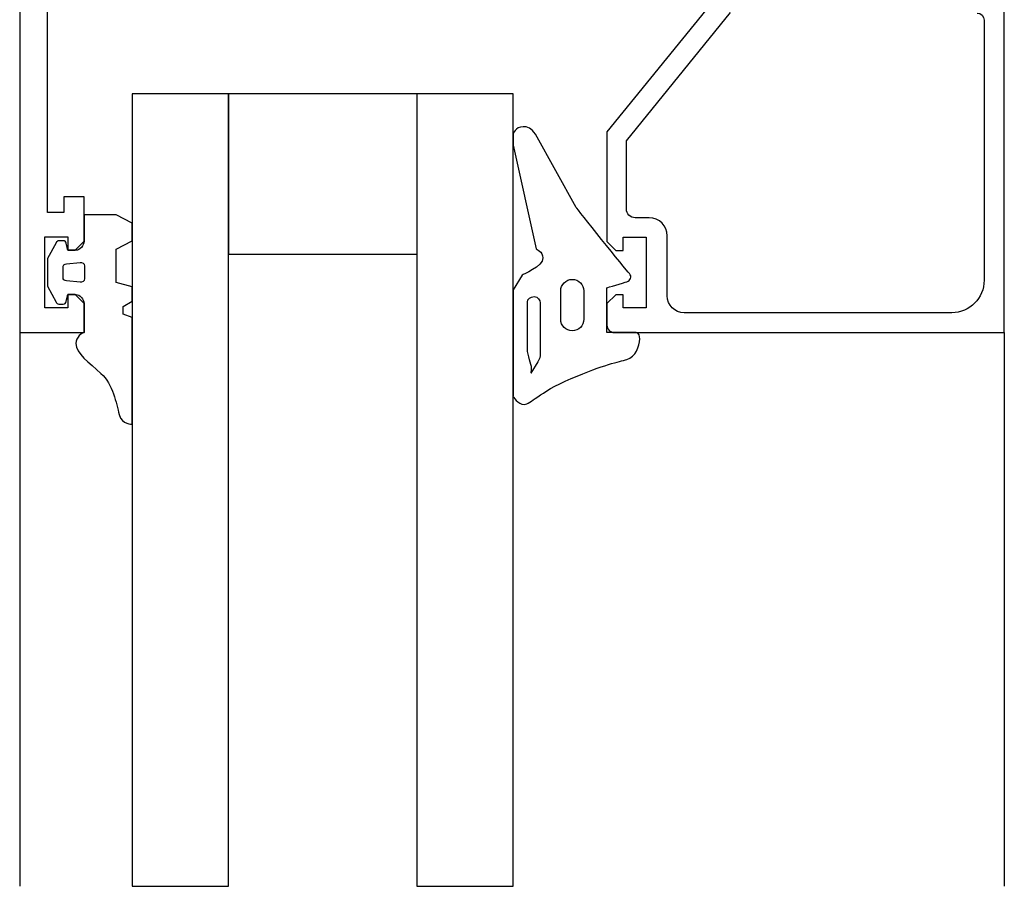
# Model space of a CAD drawing. Header units: millimetres. Extents: x -385852 to 238709, y -99680 to 201840.
# Tile 19 of 175: x 2921 to 2980, y -52670 to -52618. Entities that reach past the tile are written whole.
import ezdxf

# ---------------------------------------------------------------- set-up
doc = ezdxf.new("R2010")
doc.units = ezdxf.units.MM
doc.layers.add('WINDOWS', color=7, linetype='Continuous')

msp = doc.modelspace()

# ---------------------------------------------------------------- linework, layer by layer
at = {"layer": 'WINDOWS', "color": 7}
for p, q in [((2933.97067, -52622.52893), (2928.21538, -52622.52893)), ((2933.97067, -52622.52893), (2928.21538, -52622.52893)), ((2928.21538, -52622.52893), (2928.21538, -52669.94257)), ((2928.21538, -52622.52893), (2928.21538, -52669.94257)), ((2945.25542, -52622.52893), (2933.97067, -52622.52893)), ((2933.97067, -52669.94257), (2933.97067, -52622.52893)), ((2933.97067, -52669.94257), (2933.97067, -52622.52893)), ((2933.97067, -52622.52893), (2933.97067, -52632.11508)), ((2945.24396, -52622.52893), (2945.24396, -52669.94257)), ((2945.24396, -52622.52893), (2945.24396, -52669.94257)), ((2950.99925, -52622.52893), (2945.24396, -52622.52893)), ((2950.99925, -52622.52893), (2945.24396, -52622.52893)), ((2945.25542, -52632.11508), (2945.25542, -52622.52893)), ((2950.99925, -52669.94257), (2950.99925, -52622.52893)), ((2950.99925, -52669.94257), (2950.99925, -52622.52893)), ((2933.97067, -52632.11508), (2945.25542, -52632.11508)), ((2921.4815, -52636.81488), (2921.4815, -52669.94257)), ((2980.38118, -52636.81488), (2980.38118, -52669.94257)), ((2928.21538, -52669.94257), (2933.97067, -52669.94257)), ((2945.24396, -52669.94257), (2950.99925, -52669.94257))]:
    msp.add_line(p, q, dxfattribs=at)
for points in [[(2921.4815, -52600.69581), (2921.4815, -52600.69581), (2921.4815, -52636.81488), (2921.4815, -52636.81488)], [(2923.14902, -52629.6359), (2923.14902, -52629.6359), (2923.14902, -52615.96688), (2923.14902, -52615.96688)], [(2980.38118, -52636.81488), (2980.38118, -52636.81488), (2980.38118, -52615.98488), (2980.38118, -52615.98488)], [(2962.79457, -52617.21056), (2962.79457, -52617.21056), (2956.61218, -52624.80682), (2956.61218, -52624.80682)], [(2957.77567, -52625.35339), (2957.77567, -52625.35339), (2964.00552, -52617.66876), (2964.00552, -52617.66876)], [(2978.74967, -52617.69985), (2978.98368, -52617.69985), (2979.17514, -52617.89131), (2979.17514, -52618.12532)], [(2979.17514, -52618.12532), (2979.17514, -52618.12532), (2979.17514, -52633.68931), (2979.17514, -52633.68931)], [(2950.99925, -52624.94919), (2950.99925, -52624.94919), (2950.99925, -52625.59722), (2950.99925, -52625.59722)], [(2954.77284, -52629.33971), (2954.77284, -52629.33971), (2952.32803, -52624.94919), (2952.32803, -52624.94919)], [(2956.61218, -52624.80682), (2956.61218, -52624.80682), (2956.61218, -52631.3656), (2956.61218, -52631.3656)], [(2950.99925, -52625.59722), (2950.99925, -52625.59722), (2952.37548, -52631.80743), (2952.37548, -52631.80743)], [(2957.77567, -52629.42153), (2957.77567, -52629.42153), (2957.77567, -52625.35339), (2957.77567, -52625.35339)], [(2925.332, -52628.69823), (2925.332, -52628.69823), (2924.12105, -52628.69823), (2924.12105, -52628.69823)], [(2924.12105, -52628.69823), (2924.12105, -52628.69823), (2924.12105, -52629.6359), (2924.12105, -52629.6359)], [(2925.332, -52631.35578), (2925.332, -52631.35578), (2925.332, -52628.69823), (2925.332, -52628.69823)], [(2924.12105, -52629.6359), (2924.12105, -52629.6359), (2923.14902, -52629.6359), (2923.14902, -52629.6359)], [(2927.24334, -52629.76518), (2927.24334, -52629.76518), (2925.332, -52629.76518), (2925.332, -52629.76518)], [(2925.332, -52629.76518), (2925.332, -52629.76518), (2925.332, -52631.35578), (2925.332, -52631.35578)], [(2928.21537, -52630.27574), (2928.21537, -52630.27574), (2927.24334, -52629.76518), (2927.24334, -52629.76518)], [(2958.29769, -52629.94355), (2958.00968, -52629.94355), (2957.77567, -52629.70954), (2957.77567, -52629.42153)], [(2928.21537, -52631.31978), (2928.21537, -52631.31978), (2928.21537, -52630.27574), (2928.21537, -52630.27574)], [(2959.14372, -52629.94355), (2959.14372, -52629.94355), (2958.29769, -52629.94355), (2958.29769, -52629.94355)], [(2960.22212, -52631.02359), (2960.22212, -52630.42793), (2959.73938, -52629.94355), (2959.14372, -52629.94355)], [(2922.9821, -52635.33064), (2922.9821, -52635.33064), (2922.9821, -52631.09559), (2922.9821, -52631.09559)], [(2922.9821, -52631.09559), (2922.9821, -52631.09559), (2924.35997, -52631.09559), (2924.35997, -52631.09559)], [(2923.65958, -52631.43924), (2923.65958, -52631.43924), (2923.13756, -52632.38836), (2923.13756, -52632.38836)], [(2923.8134, -52631.31978), (2923.72995, -52631.31978), (2923.69394, -52631.38033), (2923.65958, -52631.43924)], [(2924.08669, -52631.31978), (2924.08669, -52631.31978), (2923.8134, -52631.31978), (2923.8134, -52631.31978)], [(2924.26342, -52631.46215), (2924.25196, -52631.36723), (2924.1816, -52631.31978), (2924.08669, -52631.31978)], [(2924.35997, -52631.88925), (2924.35997, -52631.88925), (2924.27651, -52631.55706), (2924.26342, -52631.46215)], [(2924.35997, -52631.09559), (2924.35997, -52631.09559), (2924.35997, -52631.88925), (2924.35997, -52631.88925)], [(2924.79853, -52631.88925), (2924.79853, -52631.88925), (2925.332, -52631.35578), (2925.332, -52631.35578)], [(2925.332, -52631.35578), (2925.332, -52631.60451), (2925.07181, -52631.88925), (2924.86889, -52631.88925)], [(2927.24334, -52631.83034), (2927.24334, -52631.83034), (2928.21537, -52631.31978), (2928.21537, -52631.31978)], [(2956.61218, -52631.3656), (2956.61218, -52631.3656), (2957.14565, -52631.90234), (2957.14565, -52631.90234)], [(2957.58585, -52631.90234), (2957.58585, -52631.90234), (2957.58585, -52631.10704), (2957.58585, -52631.10704)], [(2957.58585, -52631.10704), (2957.58585, -52631.10704), (2958.96208, -52631.10704), (2958.96208, -52631.10704)], [(2958.96208, -52631.10704), (2958.96208, -52631.10704), (2958.96208, -52635.3421), (2958.96208, -52635.3421)], [(2960.22212, -52634.6188), (2960.22212, -52634.6188), (2960.22212, -52631.02359), (2960.22212, -52631.02359)], [(2924.35997, -52631.88925), (2924.35997, -52631.88925), (2924.79853, -52631.88925), (2924.79853, -52631.88925)], [(2924.86889, -52631.88925), (2924.86889, -52631.88925), (2924.35997, -52631.88925), (2924.35997, -52631.88925)], [(2927.24334, -52633.81205), (2927.24334, -52633.81205), (2927.24334, -52631.83034), (2927.24334, -52631.83034)], [(2957.14565, -52631.90234), (2957.14565, -52631.90234), (2957.58585, -52631.90234), (2957.58585, -52631.90234)], [(2923.13756, -52632.38836), (2923.13756, -52632.38836), (2923.13756, -52634.03787), (2923.13756, -52634.03787)], [(2924.07359, -52632.92183), (2924.07359, -52632.79256), (2924.15705, -52632.7091), (2924.28797, -52632.69764)], [(2924.28797, -52632.69764), (2924.28797, -52632.69764), (2925.09472, -52632.62564), (2925.09472, -52632.62564)], [(2925.09472, -52632.62564), (2925.21418, -52632.61419), (2925.368, -52632.66164), (2925.368, -52632.84001)], [(2924.07359, -52633.5044), (2924.07359, -52633.5044), (2924.07359, -52632.92183), (2924.07359, -52632.92183)], [(2925.368, -52632.84001), (2925.368, -52632.84001), (2925.368, -52633.58622), (2925.368, -52633.58622)], [(2924.28797, -52633.72859), (2924.15705, -52633.71713), (2924.07359, -52633.63368), (2924.07359, -52633.5044)], [(2925.09472, -52633.80059), (2925.09472, -52633.80059), (2924.28797, -52633.72859), (2924.28797, -52633.72859)], [(2925.368, -52633.58622), (2925.368, -52633.76459), (2925.21418, -52633.81205), (2925.09472, -52633.80059)], [(2928.21537, -52634.08533), (2928.21537, -52634.08533), (2927.24334, -52633.81205), (2927.24334, -52633.81205)], [(2951.54582, -52633.37349), (2951.54582, -52633.37349), (2950.99925, -52634.25061), (2950.99925, -52634.25061)], [(2956.61218, -52634.13278), (2956.61218, -52634.13278), (2957.62021, -52633.8235), (2957.81004, -52633.77604)], [(2979.17514, -52633.68931), (2979.17514, -52634.75953), (2978.30784, -52635.62684), (2977.23762, -52635.62684)], [(2923.13756, -52634.03787), (2923.13756, -52634.03787), (2923.65958, -52634.987), (2923.65958, -52634.987)], [(2928.21537, -52634.92808), (2928.21537, -52634.92808), (2928.21537, -52634.08533), (2928.21537, -52634.08533)], [(2950.99925, -52634.25061), (2950.99925, -52634.25061), (2950.99925, -52640.63428), (2950.99925, -52640.63428)], [(2953.84663, -52636.01467), (2953.84663, -52636.01467), (2953.84663, -52634.32752), (2953.84663, -52634.32752)], [(2955.22449, -52634.32752), (2955.22449, -52634.32752), (2955.22449, -52636.01467), (2955.22449, -52636.01467)], [(2956.61218, -52636.81488), (2956.61218, -52636.81488), (2956.61218, -52634.13278), (2956.61218, -52634.13278)], [(2923.65958, -52634.987), (2923.69394, -52635.04591), (2923.72995, -52635.10645), (2923.8134, -52635.10645)], [(2923.8134, -52635.10645), (2923.8134, -52635.10645), (2924.08669, -52635.10645), (2924.08669, -52635.10645)], [(2924.08669, -52635.10645), (2924.1816, -52635.10645), (2924.25196, -52635.05736), (2924.26342, -52634.96245)], [(2924.26342, -52634.96245), (2924.27651, -52634.86754), (2924.35997, -52634.53534), (2924.35997, -52634.53534)], [(2924.79853, -52634.53534), (2924.79853, -52634.53534), (2924.35997, -52634.53534), (2924.35997, -52634.53534)], [(2924.35997, -52634.53534), (2924.35997, -52634.53534), (2924.35997, -52635.33064), (2924.35997, -52635.33064)], [(2924.35997, -52634.53534), (2924.35997, -52634.53534), (2924.86889, -52634.53534), (2924.86889, -52634.53534)], [(2925.332, -52635.07209), (2925.332, -52635.07209), (2924.79853, -52634.53534), (2924.79853, -52634.53534)], [(2924.86889, -52634.53534), (2925.07181, -52634.53534), (2925.332, -52634.82008), (2925.332, -52635.07045)], [(2925.332, -52635.07045), (2925.332, -52635.07045), (2925.332, -52636.81488), (2925.332, -52636.81488)], [(2925.332, -52636.81488), (2925.332, -52636.81488), (2925.332, -52635.07209), (2925.332, -52635.07209)], [(2927.67045, -52635.26028), (2927.67045, -52635.26028), (2928.21537, -52634.92808), (2928.21537, -52634.92808)], [(2951.85347, -52637.77546), (2951.85347, -52637.77546), (2951.85347, -52634.99845), (2951.85347, -52634.99845)], [(2952.62586, -52635.03445), (2952.62586, -52635.03445), (2952.62586, -52638.04874), (2952.62586, -52638.04874)], [(2957.14565, -52634.54844), (2957.14565, -52634.54844), (2956.61218, -52635.08191), (2956.61218, -52635.08191)], [(2956.61218, -52635.08191), (2956.61218, -52635.08191), (2956.61218, -52636.36323), (2956.61218, -52636.36323)], [(2957.58585, -52634.54844), (2957.58585, -52634.54844), (2957.14565, -52634.54844), (2957.14565, -52634.54844)], [(2957.58585, -52635.3421), (2957.58585, -52635.3421), (2957.58585, -52634.54844), (2957.58585, -52634.54844)], [(2961.23179, -52635.62684), (2960.67377, -52635.62684), (2960.22212, -52635.17518), (2960.22212, -52634.6188)], [(2924.35997, -52635.33064), (2924.35997, -52635.33064), (2922.9821, -52635.33064), (2922.9821, -52635.33064)], [(2927.67045, -52635.7152), (2927.67045, -52635.7152), (2927.67045, -52635.26028), (2927.67045, -52635.26028)], [(2958.96208, -52635.3421), (2958.96208, -52635.3421), (2957.58585, -52635.3421), (2957.58585, -52635.3421)], [(2977.23762, -52635.62684), (2977.23762, -52635.62684), (2961.23179, -52635.62684), (2961.23179, -52635.62684)], [(2928.21537, -52635.91485), (2928.21537, -52635.91485), (2927.67045, -52635.7152), (2927.67045, -52635.7152)], [(2928.21537, -52642.28379), (2928.21537, -52642.28379), (2928.21537, -52635.91485), (2928.21537, -52635.91485)], [(2921.4815, -52636.81488), (2921.4815, -52636.81488), (2925.332, -52636.81488), (2925.332, -52636.81488)], [(2958.3566, -52636.81488), (2958.3566, -52636.81488), (2956.61218, -52636.81488), (2956.61218, -52636.81488)], [(2952.62586, -52638.04874), (2952.62586, -52638.21402), (2952.57676, -52638.42839), (2952.48185, -52638.57076)], [(2952.48185, -52638.57076), (2952.48185, -52638.57076), (2952.06784, -52639.23514), (2952.06784, -52639.23514)], [(2954.46519, -52639.56734), (2956.45835, -52638.71312), (2957.31256, -52638.57076), (2957.81004, -52638.42839)], [(2926.34167, -52639.25805), (2927.05352, -52639.91098), (2927.2548, -52641.06139), (2927.43317, -52641.71432)], [(2927.43317, -52641.71432), (2927.6099, -52642.36725), (2928.21537, -52642.28379), (2928.21537, -52642.28379)]]:
    msp.add_open_spline(points, degree=3, dxfattribs=at)
for points, knots in [([(2952.32803, -52624.94919), (2952.11529, -52624.56954), (2951.83056, -52624.49754), (2951.59328, -52624.49754), (2951.11871, -52624.49754), (2950.99925, -52624.94919), (2950.99925, -52624.94919)], [4, 4, 4, 4, 5, 5, 5, 6, 6, 6, 6]), ([(2957.81004, -52633.77604), (2957.99986, -52633.72859), (2958.14223, -52633.4684), (2957.9524, -52633.27857), (2957.76258, -52633.08875), (2954.77284, -52629.33971), (2954.77284, -52629.33971)], [1, 1, 1, 1, 2, 2, 2, 3, 3, 3, 3]), ([(2952.37548, -52631.80743), (2952.37548, -52631.80743), (2952.77968, -52631.97271), (2952.77968, -52632.35236), (2952.77968, -52632.85147), (2951.54582, -52633.37349), (2951.54582, -52633.37349)], [8, 8, 8, 8, 9, 9, 9, 10, 10, 10, 10]), ([(2953.84663, -52634.32752), (2953.84663, -52633.9446), (2954.15591, -52633.63368), (2954.53556, -52633.63368), (2954.91684, -52633.63368), (2955.22449, -52633.9446), (2955.22449, -52634.32752)], [0, 0, 0, 0, 1, 1, 1, 2, 2, 2, 2]), ([(2951.85347, -52634.99845), (2951.85347, -52634.78572), (2952.03184, -52634.66626), (2952.25766, -52634.66626), (2952.48185, -52634.66626), (2952.62586, -52634.88063), (2952.62586, -52635.03445)], [3, 3, 3, 3, 4, 4, 4, 5, 5, 5, 5]), ([(2955.22449, -52636.01467), (2955.22449, -52636.39759), (2954.91684, -52636.70687), (2954.53556, -52636.70687), (2954.15591, -52636.70687), (2953.84663, -52636.39759), (2953.84663, -52636.01467)], [3, 3, 3, 3, 4, 4, 4, 5, 5, 5, 5]), ([(2925.332, -52636.81488), (2925.21418, -52636.82633), (2924.84762, -52637.06361), (2924.84762, -52637.47763), (2924.84762, -52638.05856), (2925.62819, -52638.60512), (2926.34167, -52639.25805)], [0, 0, 0, 0, 1, 1, 1, 2, 2, 2, 2]), ([(2956.61218, -52636.36323), (2956.61218, -52636.61196), (2956.81346, -52636.81488), (2957.06383, -52636.81488), (2957.06383, -52636.81488), (2980.38118, -52636.81488), (2980.38118, -52636.81488)], [41, 41, 41, 41, 42, 42, 42, 43, 43, 43, 43]), ([(2957.81004, -52638.42839), (2958.30914, -52638.28602), (2958.57097, -52637.62163), (2958.57097, -52637.19453), (2958.57097, -52637.02761), (2958.53497, -52636.81488), (2958.3566, -52636.81488)], [15, 15, 15, 15, 16, 16, 16, 17, 17, 17, 17]), ([(2952.06784, -52639.23514), (2952.06784, -52639.23514), (2952.1022, -52639.1746), (2952.1022, -52638.95041), (2952.1022, -52638.72458), (2951.85347, -52638.20256), (2951.85347, -52637.77546)], [0, 0, 0, 0, 1, 1, 1, 2, 2, 2, 2]), ([(2950.99925, -52640.63428), (2950.99925, -52640.63428), (2951.26108, -52641.10884), (2951.66364, -52641.10884), (2952.06784, -52641.10884), (2952.4704, -52640.42155), (2954.46519, -52639.56734)], [12, 12, 12, 12, 13, 13, 13, 14, 14, 14, 14])]:
    msp.add_open_spline(points, degree=3, knots=knots, dxfattribs=at)

doc.saveas('drawing.dxf')
